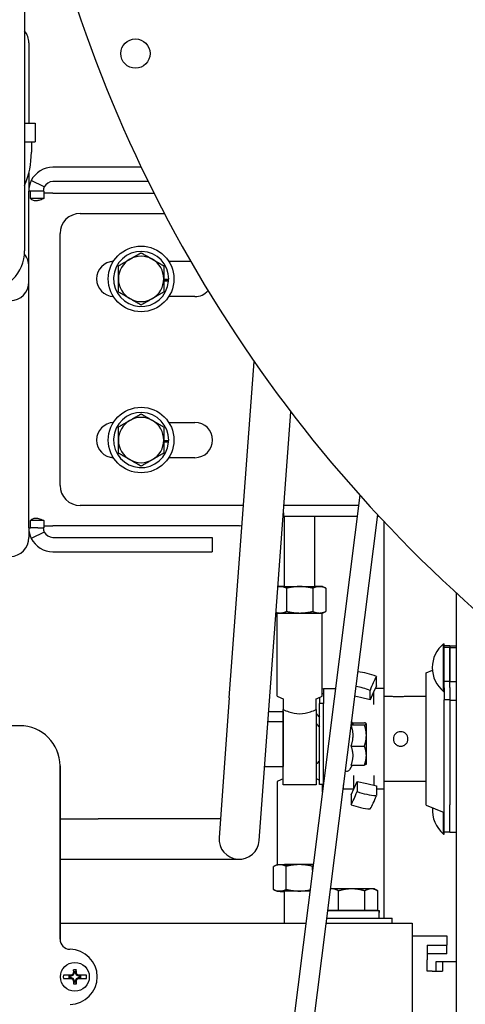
# Model space of a CAD drawing. Header units: inches. Extents: x 12 to 564, y 10 to 374.
# Tile 46 of 158: x 159.37 to 164.9, y 93.13 to 105.35. Entities that reach past the tile are written whole.
import ezdxf

# ---------------------------------------------------------------- set-up
doc = ezdxf.new("R2010")
doc.units = ezdxf.units.IN
doc.header["$LTSCALE"] = 16
doc.header["$MEASUREMENT"] = 0
doc.layers.add('Visible (ANSI)', color=7, linetype='Continuous', lineweight=30)

msp = doc.modelspace()

# ---------------------------------------------------------------- linework, layer by layer
at = {"layer": 'Visible (ANSI)'}
for p, q in [((159.435, 107.37), (159.435, 102.487)), ((159.488, 105.067), (159.488, 104.803)), ((159.488, 104.803), (159.488, 104.07)), ((159.435, 104.07), (159.565, 104.07)), ((159.565, 104.07), (159.565, 103.84)), ((159.435, 103.84), (159.565, 103.84)), ((159.52, 103.84), (159.52, 103.71)), ((160.882, 103.524), (159.785, 103.524)), ((159.488, 103.453), (159.488, 103.227)), ((159.679, 103.279), (159.518, 103.358)), ((160.968, 103.345), (159.785, 103.345)), ((159.488, 99.047), (159.488, 103.227)), ((159.498, 103.227), (159.488, 103.227)), ((159.51, 103.227), (159.498, 103.227)), ((159.598, 103.227), (159.51, 103.227)), ((159.51, 103.137), (159.51, 103.227)), ((159.667, 103.227), (159.598, 103.227)), ((159.676, 103.227), (159.667, 103.227)), ((159.672, 103.2), (159.672, 103.137)), ((159.785, 103.2), (159.672, 103.2)), ((159.676, 103.227), (159.676, 103.2)), ((159.785, 103.2), (161.041, 103.2)), ((159.672, 103.137), (159.51, 103.137)), ((160.125, 102.95), (161.169, 102.95)), ((159.875, 99.574), (159.875, 102.7)), ((161.223, 102.356), (161.495, 102.356)), ((161.161, 102.132), (161.222, 102.132)), ((161.161, 102.125), (161.222, 102.125)), ((161.221, 102.109), (161.161, 102.109)), ((161.547, 101.918), (161.223, 101.918)), ((161.974, 96.938), (162.282, 101.112)), ((162.473, 96.901), (162.738, 100.487)), ((161.223, 100.356), (161.547, 100.356)), ((161.161, 100.132), (161.222, 100.132)), ((161.161, 100.125), (161.222, 100.125)), ((161.221, 100.109), (161.161, 100.109)), ((161.547, 99.918), (161.223, 99.918)), ((163.591, 99.454), (162.294, 89.159)), ((162.15, 99.324), (160.125, 99.324)), ((163.575, 99.326), (162.652, 99.326)), ((159.672, 99.137), (159.51, 99.137)), ((159.51, 99.047), (159.51, 99.137)), ((159.672, 99.137), (159.672, 99.074)), ((163.812, 99.211), (162.542, 89.128)), ((162.645, 99.232), (162.645, 99.192)), ((162.645, 99.192), (163.558, 99.192)), ((162.659, 98.318), (162.659, 99.192)), ((163.034, 98.318), (163.034, 99.192)), ((163.81, 99.192), (163.83, 99.192)), ((163.89, 99.128), (163.89, 97.052)), ((159.488, 99.047), (159.488, 98.927)), ((159.488, 99.047), (159.498, 99.047)), ((159.498, 99.047), (159.51, 99.047)), ((159.598, 99.047), (159.51, 99.047)), ((159.598, 99.047), (159.667, 99.047)), ((159.676, 99.047), (159.667, 99.047)), ((159.672, 99.074), (159.785, 99.074)), ((159.676, 99.074), (159.676, 99.047)), ((162.099, 99.074), (159.785, 99.074)), ((159.679, 98.995), (159.518, 98.916)), ((159.785, 98.929), (161.76, 98.929)), ((161.76, 98.929), (161.76, 98.75)), ((159.785, 98.75), (161.76, 98.75)), ((162.684, 98.298), (162.684, 98.01)), ((163.009, 98.298), (163.009, 98.01)), ((163.128, 98.318), (163.172, 98.298)), ((163.172, 98.298), (163.172, 98.01)), ((164.785, 98.243), (164.785, 89.044)), ((162.565, 97.99), (162.554, 97.995)), ((162.567, 96.958), (162.567, 97.99)), ((162.567, 97.99), (162.567, 97.99)), ((163.127, 97.99), (163.127, 97.99)), ((163.127, 96.958), (163.127, 97.99)), ((163.128, 97.99), (163.172, 98.01)), ((164.63, 97.015), (164.63, 97.609)), ((164.63, 97.609), (164.636, 97.609)), ((164.636, 97.061), (164.636, 97.609)), ((164.71, 97.582), (164.636, 97.582)), ((164.71, 97.562), (164.636, 97.562)), ((164.71, 97.582), (164.785, 97.582)), ((164.71, 97.582), (164.71, 97.562)), ((164.71, 97.14), (164.71, 97.562)), ((164.71, 97.562), (164.785, 97.562)), ((164.71, 97.562), (164.71, 97.14)), ((163.798, 97.085), (163.798, 97.202)), ((164.416, 97.248), (164.492, 97.281)), ((164.416, 95.606), (164.416, 97.248)), ((163.14, 97.046), (163.14, 97.052)), ((163.14, 97.052), (163.288, 97.052)), ((163.14, 97.046), (163.14, 96.866)), ((163.798, 97.085), (163.758, 96.999)), ((163.89, 97.052), (163.782, 97.052)), ((163.89, 97.052), (163.89, 95.802)), ((164.71, 97.14), (164.636, 97.14)), ((164.636, 97.061), (164.636, 96.911)), ((164.71, 97.066), (164.71, 97.14)), ((164.71, 97.139), (164.785, 97.139)), ((164.71, 97.066), (164.71, 96.908)), ((161.974, 96.938), (161.846, 95.203)), ((162.641, 96.926), (162.641, 96.793)), ((163.052, 96.793), (163.052, 96.926)), ((163.094, 96.943), (163.094, 96.866)), ((163.127, 96.991), (163.14, 96.991)), ((163.601, 96.941), (163.528, 96.958)), ((163.719, 96.913), (163.601, 96.941)), ((163.719, 96.913), (163.719, 97.029)), ((163.758, 96.999), (163.719, 96.913)), ((163.765, 96.856), (163.765, 97.013)), ((163.984, 96.954), (163.89, 96.954)), ((164.413, 96.954), (164.155, 96.954)), ((164.413, 95.899), (164.413, 96.954)), ((164.63, 97.015), (164.636, 97.015)), ((162.345, 95.166), (162.473, 96.901)), ((163.094, 95.863), (163.094, 96.866)), ((163.14, 96.866), (163.094, 96.866)), ((163.14, 95.873), (163.14, 96.866)), ((164.416, 96.854), (164.413, 96.854)), ((164.71, 96.911), (164.636, 96.911)), ((164.636, 95.271), (164.636, 96.911)), ((164.71, 96.908), (164.785, 96.908)), ((164.71, 96.908), (164.71, 95.61)), ((162.463, 96.768), (162.64, 96.768)), ((162.64, 96.768), (162.64, 96.643)), ((162.641, 95.856), (162.641, 96.793)), ((163.052, 96.793), (163.052, 95.856)), ((159.375, 96.591), (155.842, 96.591)), ((162.454, 96.643), (162.64, 96.643)), ((162.64, 96.643), (162.64, 96.086)), ((163.483, 96.601), (163.65, 96.601)), ((163.504, 96.616), (163.489, 96.643)), ((163.498, 96.627), (163.65, 96.627)), ((163.673, 96.615), (163.672, 96.616)), ((163.673, 96.614), (163.673, 96.615)), ((163.673, 96.47), (163.673, 96.614)), ((163.673, 96.221), (163.673, 96.47)), ((163.482, 96.339), (163.65, 96.339)), ((163.673, 96.115), (163.673, 96.221)), ((159.875, 96.091), (159.875, 93.941)), ((159.875, 93.941), (159.875, 96.091)), ((162.413, 96.086), (162.64, 96.086)), ((163.498, 96.103), (163.464, 96.045)), ((163.482, 96.103), (163.65, 96.103)), ((163.673, 96.115), (163.672, 96.114)), ((163.515, 95.972), (163.515, 95.804)), ((163.765, 95.972), (163.765, 95.853)), ((164.416, 95.999), (164.413, 95.999)), ((162.567, 95.898), (162.567, 94.866)), ((163.052, 95.856), (162.641, 95.856)), ((163.139, 95.863), (163.094, 95.863)), ((163.127, 95.863), (163.127, 95.77)), ((163.39, 95.805), (163.39, 95.857)), ((163.52, 95.816), (163.558, 95.898)), ((163.558, 95.898), (163.677, 95.872)), ((163.558, 95.898), (163.558, 95.774)), ((163.677, 95.872), (163.797, 95.846)), ((163.797, 95.846), (163.797, 95.723)), ((164.413, 95.899), (163.89, 95.899)), ((163.383, 95.802), (163.39, 95.802)), ((163.39, 95.802), (163.39, 95.805)), ((163.39, 95.804), (163.39, 95.802)), ((163.514, 95.802), (163.39, 95.802)), ((163.483, 95.734), (163.52, 95.816)), ((163.483, 95.734), (163.483, 95.611)), ((163.89, 95.802), (163.797, 95.802)), ((163.89, 95.802), (163.89, 94.204)), ((164.416, 95.606), (164.636, 95.512)), ((164.71, 95.271), (164.71, 95.61)), ((164.63, 95.246), (164.63, 95.514)), ((159.875, 95.434), (160.346, 95.434)), ((161.863, 95.434), (160.346, 95.434)), ((164.63, 95.246), (164.636, 95.246)), ((164.636, 95.246), (164.636, 95.271)), ((164.71, 95.271), (164.636, 95.271)), ((164.71, 95.271), (164.785, 95.271)), ((159.875, 94.934), (160.346, 94.934)), ((160.346, 94.934), (162.096, 94.934)), ((162.522, 94.556), (162.522, 94.844)), ((162.565, 94.864), (162.528, 94.847)), ((162.567, 94.864), (162.567, 94.866)), ((162.68, 94.559), (162.68, 94.846)), ((163.005, 94.8), (163.005, 94.846)), ((162.565, 94.536), (162.522, 94.556)), ((162.659, 94.141), (162.659, 94.536)), ((163.248, 94.566), (163.227, 94.566)), ((163.492, 94.566), (163.248, 94.566)), ((163.329, 94.298), (163.329, 94.541)), ((163.735, 94.566), (163.492, 94.566)), ((163.654, 94.298), (163.654, 94.541)), ((163.773, 94.566), (163.735, 94.566)), ((163.773, 94.566), (163.816, 94.541)), ((163.816, 94.298), (163.816, 94.541)), ((163.248, 94.298), (163.193, 94.298)), ((163.193, 94.298), (163.832, 94.298)), ((163.211, 94.298), (163.211, 94.298)), ((163.329, 94.298), (163.248, 94.298)), ((163.492, 94.298), (163.329, 94.298)), ((163.654, 94.298), (163.492, 94.298)), ((163.735, 94.298), (163.654, 94.298)), ((163.816, 94.298), (163.735, 94.298)), ((163.773, 94.298), (163.773, 94.298)), ((163.832, 94.298), (163.833, 94.298)), ((163.833, 94.298), (163.833, 94.298)), ((163.833, 94.298), (163.833, 94.271)), ((159.875, 94.141), (162.922, 94.141)), ((163.173, 94.141), (164.241, 94.141)), ((163.181, 94.204), (163.992, 94.204)), ((163.992, 94.141), (163.992, 94.204)), ((164.241, 94.141), (164.241, 93.844)), ((164.241, 93.983), (164.671, 93.983)), ((164.429, 93.867), (164.429, 93.686)), ((164.429, 93.867), (164.671, 93.867)), ((164.671, 93.983), (164.671, 93.867)), ((164.671, 93.758), (164.671, 93.867)), ((164.241, 93.844), (164.241, 90.985)), ((164.671, 93.758), (164.429, 93.758)), ((164.429, 93.545), (164.429, 93.686)), ((164.54, 93.664), (164.618, 93.664)), ((164.54, 93.545), (164.54, 93.664)), ((164.618, 93.664), (164.785, 93.664)), ((164.618, 93.664), (164.618, 93.545)), ((160.038, 93.494), (160.031, 93.502)), ((160.049, 93.519), (160.038, 93.494)), ((160.049, 93.519), (160.039, 93.521)), ((160.049, 93.536), (160.049, 93.519)), ((160.068, 93.519), (160.068, 93.536)), ((160.068, 93.519), (160.078, 93.521)), ((160.079, 93.494), (160.068, 93.519)), ((160.079, 93.494), (160.086, 93.502)), ((164.488, 93.545), (164.429, 93.545)), ((164.488, 93.545), (164.618, 93.545)), ((160.013, 93.494), (159.916, 93.494)), ((159.916, 93.454), (160.013, 93.454)), ((159.984, 93.488), (160.013, 93.488)), ((160.013, 93.46), (159.984, 93.46)), ((160.014, 93.484), (159.997, 93.484)), ((159.997, 93.465), (160.014, 93.465)), ((160.013, 93.488), (160.027, 93.494)), ((160.013, 93.494), (160.027, 93.494)), ((160.014, 93.484), (160.013, 93.488)), ((160.014, 93.465), (160.013, 93.46)), ((160.027, 93.454), (160.013, 93.46)), ((160.027, 93.454), (160.013, 93.454)), ((160.038, 93.494), (160.014, 93.484)), ((160.014, 93.465), (160.038, 93.454)), ((160.038, 93.454), (160.031, 93.447)), ((160.038, 93.454), (160.049, 93.429)), ((160.049, 93.429), (160.039, 93.428)), ((160.049, 93.429), (160.049, 93.413)), ((160.068, 93.429), (160.079, 93.454)), ((160.068, 93.413), (160.068, 93.429)), ((160.068, 93.429), (160.078, 93.428)), ((160.103, 93.484), (160.079, 93.494)), ((160.079, 93.454), (160.103, 93.465)), ((160.079, 93.454), (160.086, 93.447)), ((160.09, 93.494), (160.104, 93.494)), ((160.09, 93.494), (160.104, 93.488)), ((160.104, 93.46), (160.09, 93.454)), ((160.104, 93.454), (160.09, 93.454)), ((160.103, 93.484), (160.104, 93.488)), ((160.12, 93.484), (160.103, 93.484)), ((160.103, 93.465), (160.12, 93.465)), ((160.103, 93.465), (160.104, 93.46)), ((160.201, 93.494), (160.104, 93.494)), ((160.104, 93.488), (160.133, 93.488)), ((160.133, 93.46), (160.104, 93.46)), ((160.104, 93.454), (160.201, 93.454))]:
    msp.add_line(p, q, dxfattribs=at)
for centre, radius in [((160.81, 104.934), 0.182), ((160.88, 102.137), 0.407), ((160.88, 100.137), 0.407), ((160.059, 93.474), 0.179)]:
    msp.add_circle(centre, radius, dxfattribs=at)
for centre, radius, start, end in [((176.474, 110.965), 17.277, 191.0742, 229.7088), ((159.252, 105.067), 0.236, 0, 38.8947), ((158.47, 103.71), 1.05, 336.8652, 0), ((159.785, 103.227), 0.297, 90, 153.9264), ((159.785, 103.227), 0.297, 153.9264, 180), ((159.785, 103.227), 0.118, 153.9264, 180), ((159.785, 103.227), 0.118, 90, 153.9264), ((160.125, 102.7), 0.25, 90, 180), ((158.935, 102.487), 0.5, 270, 0), ((159.252, 102.292), 0.236, 0, 39.6643), ((160.88, 102.137), 0.342, 359.1905, 355.2423), ((160.547, 102.137), 0.219, 92.3366, 267.5776), ((160.88, 102.137), 0.281, 120, 180), ((160.88, 102.137), 0.281, 60, 120), ((160.88, 102.137), 0.281, 0, 60), ((159.252, 102.102), 0.236, 271.5, 0), ((160.88, 102.137), 0.281, 180, 240), ((160.88, 102.137), 0.281, 300, 0), ((160.88, 102.137), 0.342, 355.2423, 358.0282), ((161.547, 102.137), 0.219, 270, 318.3758), ((160.88, 102.137), 0.281, 240, 300), ((160.88, 100.137), 0.342, 359.1905, 355.2423), ((160.547, 100.137), 0.219, 92.3366, 267.5776), ((160.88, 100.137), 0.281, 120, 180), ((160.88, 100.137), 0.281, 60, 120), ((160.88, 100.137), 0.281, 0, 60), ((161.547, 100.137), 0.219, 270, 90), ((160.88, 100.137), 0.281, 180, 240), ((160.88, 100.137), 0.281, 300, 0), ((160.88, 100.137), 0.342, 355.2423, 358.0282), ((160.88, 100.137), 0.281, 240, 300), ((160.125, 99.574), 0.25, 180, 270), ((159.785, 99.047), 0.297, 180, 206.0736), ((159.785, 99.047), 0.118, 180, 206.0736), ((162.099, 99.324), 0.25, 270, 277.5809), ((159.252, 98.927), 0.236, 271.5, 0), ((159.785, 99.047), 0.297, 206.0736, 270), ((159.785, 99.047), 0.118, 206.0736, 270), ((164.877, 97.312), 0.386, 129.7151, 230.2849), ((162.847, 96.489), 0.323, 129.584, 129.9307), ((162.847, 96.489), 0.323, 39.8753, 50.416), ((159.375, 96.091), 0.5, 0, 90), ((162.847, 96.365), 0.323, 129.584, 129.9307), ((162.847, 96.365), 0.323, 39.8753, 50.416), ((162.847, 96.365), 0.323, 230.0693, 230.416), ((162.847, 96.365), 0.323, 309.584, 320.1247), ((163.43, 96.065), 0.04, 242.798, 330), ((164.877, 95.543), 0.386, 175.5119, 230.2849), ((162.096, 95.184), 0.25, 175.7779, 355.7779), ((159.994, 93.474), 0.342, 270.7767, 89.2233), ((160.059, 93.474), 0.0878, 78.1281, 101.8719), ((160.059, 93.474), 0.0625, 80.9746, 99.0254), ((160.059, 93.474), 0.144, 171.9996, 188.0004), ((160.059, 93.474), 0.0754, 169.2933, 190.7067), ((160.059, 93.474), 0.0625, 170.9746, 189.0254), ((160.059, 93.474), 0.0878, 258.1281, 281.8719), ((160.059, 93.474), 0.0625, 260.9746, 279.0254), ((160.059, 93.474), 0.0625, 350.9746, 9.0254), ((160.059, 93.474), 0.0754, 349.2933, 10.7067), ((160.059, 93.474), 0.144, 351.9996, 8.0004)]:
    msp.add_arc(centre, radius, start, end, dxfattribs=at)
for centre, major_axis, ratio, start_param, end_param in [((162.847, 98.318), (-0.281, 0), 0.000178, 5.760085, 5.986193), ((162.847, 98.318), (-0.281, 0), 0.000178, 0.296966, 0.524098), ((162.847, 98.318), (-0.281, 0), 0.000178, 5.441323, 5.760085), ((162.847, 98.318), (0.281, 0), 0.000178, 3.665685, 4.712885), ((162.847, 98.318), (-0.188, 0), 0.000178, 6.259469, 9.448495), ((162.847, 98.318), (0.281, 0), 0.000178, 4.712888, 5.760085), ((162.847, 98.318), (-0.281, 0), 0.000178, 3.665685, 3.983452), ((162.847, 98.318), (0.281, 0), 0.000178, 5.760085, 6.807283), ((162.847, 97.99), (-0.281, 0), 0.000178, 0.000383, 0.524098), ((162.847, 97.99), (-0.343, 0), 0.000178, 0.615779, 2.525823), ((162.847, 97.99), (-0.281, 0), 0.000178, 0.524098, 1.571295), ((162.847, 97.99), (-0.281, 0), 0.000178, 1.571298, 2.618498), ((162.847, 97.99), (0.281, 0), 0.000178, 5.760085, 6.282803), ((163.679, 96.823), (0.553, -0.251), 0.651666, 1.650585, 2.054299), ((163.758, 96.708), (-0.142, -0.591), 0.214795, 3.774571, 4.189214), ((163.601, 96.65), (-0.553, 0.251), 0.651666, 4.792177, 5.098442), ((159.375, 96.091), (-0.354, -0.354), 0.999315, 2.356537, 3.926648), ((163.52, 96.125), (0.128, 0.594), 0.218678, 3.714119, 4.128762), ((163.677, 96.181), (0.552, -0.253), 0.693812, 4.813592, 5.228235), ((163.759, 96.073), (-0.128, -0.594), 0.218678, 0.572526, 0.987169), ((163.602, 96.017), (-0.552, 0.253), 0.693812, 1.671999, 2.086643), ((162.847, 94.864), (-0.281, 0), 0.008925, 5.776133, 6.264043), ((162.847, 94.864), (0.343, 0), 0.008925, 1.064778, 2.525818), ((162.847, 94.864), (0.281, 0), 0.008925, 1.587343, 2.63454), ((162.847, 94.864), (0.281, 0), 0.008925, 0.939365, 1.587343), ((162.847, 94.536), (-0.281, 0), 0.008925, 5.776133, 6.82333), ((162.847, 94.536), (-0.281, 0), 0.008925, 4.728935, 5.776133), ((162.847, 94.536), (0.281, 0), 0.008925, 3.681738, 3.983455), ((162.847, 94.536), (-0.188, 0), 0.008925, 3.984744, 6.306902), ((162.847, 94.536), (-0.281, 0), 0.008925, 4.252791, 4.728935), ((163.492, 94.137), (0, -1.937), 0.176327, 1.60521, 1.653834), ((163.492, 94.271), (0, -1.937), 0.176327, 1.536383, 1.584925), ((160, 93.941), (0.089, 0.0878), 0.999324, 2.362953, 3.919859), ((159.993, 93.934), (0.0834, 0.0836), 0.999314, 2.735172, 2.735236), ((160.051, 93.493), (0.171, 0.071), 0.087156, 1.651605, 1.755888), ((160.04, 93.482), (0.071, 0.171), 0.087156, 1.376199, 1.489988), ((160.055, 93.474), (0, 0.186), 0.087156, 1.090497, 1.316789), ((160.062, 93.474), (0, -0.186), 0.087156, 1.824804, 2.051095), ((160.077, 93.482), (0.071, -0.171), 0.087156, 1.651605, 1.765394), ((160.066, 93.493), (0.171, -0.071), 0.087156, 1.385705, 1.489988), ((160.051, 93.456), (-0.171, 0.071), 0.087156, 1.385705, 1.489988), ((160.04, 93.467), (-0.071, 0.171), 0.087156, 1.651605, 1.765394), ((160.055, 93.474), (0, 0.186), 0.087156, 1.824804, 2.051095), ((160.062, 93.474), (0, -0.186), 0.087156, 1.090497, 1.316789), ((160.077, 93.467), (-0.071, -0.171), 0.087156, 1.376199, 1.489988), ((160.066, 93.456), (-0.171, -0.071), 0.087156, 1.651605, 1.755888)]:
    msp.add_ellipse(centre, major_axis=major_axis, ratio=ratio, start_param=start_param, end_param=end_param, dxfattribs=at)
for points, knots in [([(159.672, 103.137), (159.665, 103.133), (159.648, 103.122), (159.608, 103.109), (159.593, 103.107), (159.564, 103.106), (159.55, 103.108), (159.521, 103.12), (159.513, 103.132), (159.51, 103.137)], [-0.2373277, -0.2373277, -0.2373277, -0.2373277, -0.1697678, -0.1697678, -0.1244958, -0.1244958, -0.0746764, -0.0746764, 0, 0, 0, 0]), ([(159.51, 99.137), (159.513, 99.141), (159.52, 99.153), (159.547, 99.165), (159.559, 99.168), (159.588, 99.168), (159.604, 99.166), (159.646, 99.153), (159.665, 99.142), (159.672, 99.137)], [-0.2422337, -0.2422337, -0.2422337, -0.2422337, -0.1706721, -0.1706721, -0.1229579, -0.1229579, -0.0736695, -0.0736695, 0, 0, 0, 0]), ([(162.567, 96.958), (162.578, 96.952), (162.591, 96.947), (162.615, 96.936), (162.628, 96.931), (162.641, 96.926)], [-0.8243597, -0.8243597, -0.8243597, -0.8243597, -0.6744666, -0.6744666, -0.5473833, -0.5473833, -0.5473833, -0.5473833]), ([(163.052, 96.926), (163.066, 96.931), (163.078, 96.936), (163.103, 96.947), (163.115, 96.952), (163.127, 96.958)], [3.2396155, 3.2396155, 3.2396155, 3.2396155, 3.3667006, 3.3667006, 3.5165956, 3.5165956, 3.5165956, 3.5165956]), ([(164.155, 96.954), (164.155, 96.954), (164.153, 96.954), (164.144, 96.953), (164.138, 96.952), (164.123, 96.95), (164.113, 96.949), (164.092, 96.948), (164.081, 96.948), (164.059, 96.948), (164.048, 96.948), (164.027, 96.949), (164.017, 96.95), (164.002, 96.952), (163.995, 96.953), (163.987, 96.954), (163.985, 96.954), (163.984, 96.954)], [0.3315644, 0.3315644, 0.3315644, 0.3315644, 0.4098206, 0.4098206, 0.4917662, 0.4917662, 0.5737261, 0.5737261, 0.6556861, 0.6556861, 0.7376461, 0.7376461, 0.819606, 0.819606, 0.9015516, 0.9015516, 0.9798078, 0.9798078, 0.9798078, 0.9798078]), ([(162.641, 96.793), (162.663, 96.782), (162.687, 96.772), (162.755, 96.749), (162.802, 96.74), (162.892, 96.74), (162.938, 96.749), (163.006, 96.772), (163.03, 96.782), (163.052, 96.793)], [2.180152, 2.180152, 2.180152, 2.180152, 2.393883, 2.393883, 2.738169, 2.738169, 3.082454, 3.082454, 3.296185, 3.296185, 3.296185, 3.296185]), ([(164.188, 96.427), (164.188, 96.416), (164.186, 96.404), (164.177, 96.381), (164.17, 96.371), (164.154, 96.355), (164.144, 96.348), (164.122, 96.339), (164.11, 96.337), (164.087, 96.337), (164.075, 96.339), (164.053, 96.348), (164.043, 96.355), (164.027, 96.371), (164.02, 96.381), (164.011, 96.404), (164.008, 96.416), (164.008, 96.438), (164.011, 96.45), (164.02, 96.473), (164.027, 96.483), (164.043, 96.499), (164.053, 96.506), (164.075, 96.515), (164.087, 96.517), (164.098, 96.517), (164.11, 96.517), (164.122, 96.515), (164.144, 96.506), (164.154, 96.499), (164.17, 96.483), (164.177, 96.473), (164.186, 96.45), (164.188, 96.438), (164.188, 96.427)], [0.345169, 0.345169, 0.345169, 0.345169, 0.43146, 0.43146, 0.517751, 0.517751, 0.604045, 0.604045, 0.690338, 0.690338, 0.776632, 0.776632, 0.862925, 0.862925, 0.949216, 0.949216, 1.035507, 1.035507, 1.121798, 1.121798, 1.208089, 1.208089, 1.294383, 1.294383, 1.380676, 1.380676, 1.380676, 1.46697, 1.46697, 1.553263, 1.553263, 1.639554, 1.639554, 1.725845, 1.725845, 1.725845, 1.725845]), ([(162.641, 95.93), (162.628, 95.925), (162.615, 95.92), (162.591, 95.909), (162.578, 95.904), (162.567, 95.898)], [3.2395875, 3.2395875, 3.2395875, 3.2395875, 3.3666708, 3.3666708, 3.516564, 3.516564, 3.516564, 3.516564]), ([(163.094, 95.913), (163.093, 95.914), (163.091, 95.915), (163.078, 95.92), (163.066, 95.925), (163.052, 95.93)], [-0.6931911, -0.6931911, -0.6931911, -0.6931911, -0.6744733, -0.6744733, -0.5473882, -0.5473882, -0.5473882, -0.5473882])]:
    msp.add_open_spline(points, degree=3, knots=knots, dxfattribs=at)
for points, weights in [([(160.74, 102.38), (160.805, 102.418), (160.88, 102.461)], [1, 1.0379548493, 1]), ([(160.88, 102.461), (160.956, 102.418), (161.021, 102.38)], [1, 1.0379548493, 1]), ([(160.599, 102.299), (160.675, 102.343), (160.74, 102.38)], [1, 1.0379548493, 1]), ([(160.599, 102.137), (160.599, 102.212), (160.599, 102.299)], [1, 1.0379548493, 1]), ([(161.021, 102.38), (161.086, 102.343), (161.161, 102.299)], [1, 1.0379548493, 1]), ([(161.161, 102.299), (161.161, 102.212), (161.161, 102.137)], [1, 1.0379548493, 1]), ([(160.599, 101.975), (160.599, 102.062), (160.599, 102.137)], [1, 1.0379548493, 1]), ([(161.161, 102.137), (161.161, 102.062), (161.161, 101.975)], [1, 1.0379548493, 1]), ([(160.74, 101.894), (160.675, 101.931), (160.599, 101.975)], [1, 1.0379548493, 1]), ([(161.161, 101.975), (161.086, 101.931), (161.021, 101.894)], [1, 1.0379548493, 1]), ([(160.88, 101.813), (160.805, 101.856), (160.74, 101.894)], [1, 1.0379548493, 1]), ([(161.021, 101.894), (160.956, 101.856), (160.88, 101.813)], [1, 1.0379548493, 1]), ([(160.599, 100.299), (160.675, 100.343), (160.74, 100.38)], [1, 1.0379548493, 1]), ([(160.74, 100.38), (160.805, 100.418), (160.88, 100.461)], [1, 1.0379548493, 1]), ([(160.88, 100.461), (160.956, 100.418), (161.021, 100.38)], [1, 1.0379548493, 1]), ([(161.021, 100.38), (161.086, 100.343), (161.161, 100.299)], [1, 1.0379548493, 1]), ([(160.599, 100.137), (160.599, 100.212), (160.599, 100.299)], [1, 1.0379548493, 1]), ([(161.161, 100.299), (161.161, 100.212), (161.161, 100.137)], [1, 1.0379548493, 1]), ([(160.599, 99.975), (160.599, 100.062), (160.599, 100.137)], [1, 1.0379548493, 1]), ([(161.161, 100.137), (161.161, 100.062), (161.161, 99.975)], [1, 1.0379548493, 1]), ([(160.74, 99.894), (160.675, 99.931), (160.599, 99.975)], [1, 1.0379548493, 1]), ([(160.88, 99.813), (160.805, 99.856), (160.74, 99.894)], [1, 1.0379548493, 1]), ([(161.021, 99.894), (160.956, 99.856), (160.88, 99.813)], [1, 1.0379548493, 1]), ([(161.161, 99.975), (161.086, 99.931), (161.021, 99.894)], [1, 1.0379548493, 1]), ([(162.603, 98.318), (162.59, 98.318), (162.577, 98.316)], [1, 1.01246295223, 1.01674117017]), ([(162.684, 98.298), (162.641, 98.318), (162.603, 98.318)], [1, 1.0379548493, 1]), ([(162.847, 98.318), (162.771, 98.318), (162.684, 98.298)], [1, 1.0379548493, 1]), ([(163.009, 98.298), (162.922, 98.318), (162.847, 98.318)], [1, 1.0379548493, 1]), ([(163.091, 98.318), (163.053, 98.318), (163.009, 98.298)], [1, 1.0379548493, 1]), ([(163.172, 98.298), (163.128, 98.318), (163.091, 98.318)], [1, 1.0379548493, 1]), ([(162.554, 97.998), (162.579, 97.99), (162.603, 97.99)], [1.01782714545, 1.02364961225, 1]), ([(162.603, 97.99), (162.641, 97.99), (162.684, 98.01)], [1, 1.0379548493, 1]), ([(162.684, 98.01), (162.771, 97.99), (162.847, 97.99)], [1, 1.0379548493, 1]), ([(162.847, 97.99), (162.922, 97.99), (163.009, 98.01)], [1, 1.0379548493, 1]), ([(163.009, 98.01), (163.053, 97.99), (163.091, 97.99)], [1, 1.0379548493, 1]), ([(163.091, 97.99), (163.128, 97.99), (163.172, 98.01)], [1, 1.0379548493, 1]), ([(163.483, 96.599), (163.524, 96.469), (163.482, 96.339)], [1.18756246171, 1.36660072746, 1.18474185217]), ([(163.504, 96.616), (163.508, 96.609), (163.484, 96.601)], [1.27385300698, 1.29126007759, 1.18885199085]), ([(163.673, 96.614), (163.673, 96.62), (163.65, 96.627)], [1, 1.0379548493, 1]), ([(163.65, 96.601), (163.673, 96.608), (163.673, 96.614)], [1, 1.0379548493, 1]), ([(163.673, 96.47), (163.673, 96.531), (163.65, 96.601)], [1, 1.0379548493, 1]), ([(163.65, 96.339), (163.673, 96.409), (163.673, 96.47)], [1, 1.0379548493, 1]), ([(163.482, 96.339), (163.524, 96.221), (163.482, 96.103)], [1.18474185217, 1.36802205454, 1.18474185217]), ([(163.673, 96.221), (163.673, 96.276), (163.65, 96.339)], [1, 1.0379548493, 1]), ([(163.65, 96.103), (163.673, 96.166), (163.673, 96.221)], [1, 1.0379548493, 1]), ([(163.672, 96.114), (163.669, 96.109), (163.65, 96.103)], [1.01025512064, 1.03184314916, 1]), ([(162.601, 94.865), (162.564, 94.865), (162.522, 94.844)], [1, 1.0379548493, 1]), ([(162.68, 94.846), (162.637, 94.866), (162.601, 94.865)], [1, 1.0379548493, 1]), ([(162.842, 94.867), (162.767, 94.867), (162.68, 94.846)], [1, 1.0379548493, 1]), ([(163.005, 94.846), (162.917, 94.867), (162.842, 94.867)], [1, 1.0379548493, 1]), ([(163.011, 94.849), (163.008, 94.848), (163.005, 94.846)], [1.00474726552, 1.00254417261, 1]), ([(162.522, 94.556), (162.522, 94.556), (162.522, 94.556)], [1.00040661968, 1.00020441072, 1]), ([(162.522, 94.556), (162.564, 94.537), (162.601, 94.537)], [1, 1.0379548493, 1]), ([(162.601, 94.537), (162.637, 94.538), (162.68, 94.559)], [1, 1.0379548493, 1]), ([(162.68, 94.559), (162.767, 94.539), (162.842, 94.539)], [1, 1.0379548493, 1]), ([(162.842, 94.539), (162.904, 94.539), (162.973, 94.552)], [1, 1.03120418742, 1.01109997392]), ([(163.248, 94.566), (163.238, 94.566), (163.227, 94.564)], [1, 1.0105200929, 1.01520839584]), ([(163.329, 94.541), (163.286, 94.566), (163.248, 94.566)], [1, 1.0379548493, 1]), ([(163.492, 94.566), (163.416, 94.566), (163.329, 94.541)], [1, 1.0379548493, 1]), ([(163.654, 94.541), (163.567, 94.566), (163.492, 94.566)], [1, 1.0379548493, 1]), ([(163.735, 94.566), (163.697, 94.566), (163.654, 94.541)], [1, 1.0379548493, 1]), ([(163.816, 94.541), (163.773, 94.566), (163.735, 94.566)], [1, 1.0379548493, 1]), ([(160.049, 93.536), (160.045, 93.546), (160.04, 93.56)], [1.02105320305, 1.03352424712, 1.01874451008]), ([(160.068, 93.536), (160.072, 93.546), (160.077, 93.56)], [1.02105320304, 1.03352424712, 1.01874451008]), ([(159.997, 93.484), (159.991, 93.486), (159.984, 93.488)], [1.01352178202, 1.0164534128, 1.01124820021]), ([(159.997, 93.465), (159.991, 93.463), (159.984, 93.46)], [1.01352178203, 1.0164534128, 1.01124820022]), ([(160.049, 93.413), (160.045, 93.402), (160.04, 93.388)], [1.02105320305, 1.03352424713, 1.01874451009]), ([(160.068, 93.413), (160.072, 93.402), (160.077, 93.388)], [1.02105320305, 1.03352424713, 1.01874451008]), ([(160.12, 93.484), (160.126, 93.486), (160.133, 93.488)], [1.01352178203, 1.0164534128, 1.01124820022]), ([(160.12, 93.465), (160.126, 93.463), (160.133, 93.46)], [1.01352178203, 1.01645341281, 1.01124820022])]:
    msp.add_rational_spline(points, weights, degree=2, dxfattribs=at)

doc.saveas('drawing.dxf')
